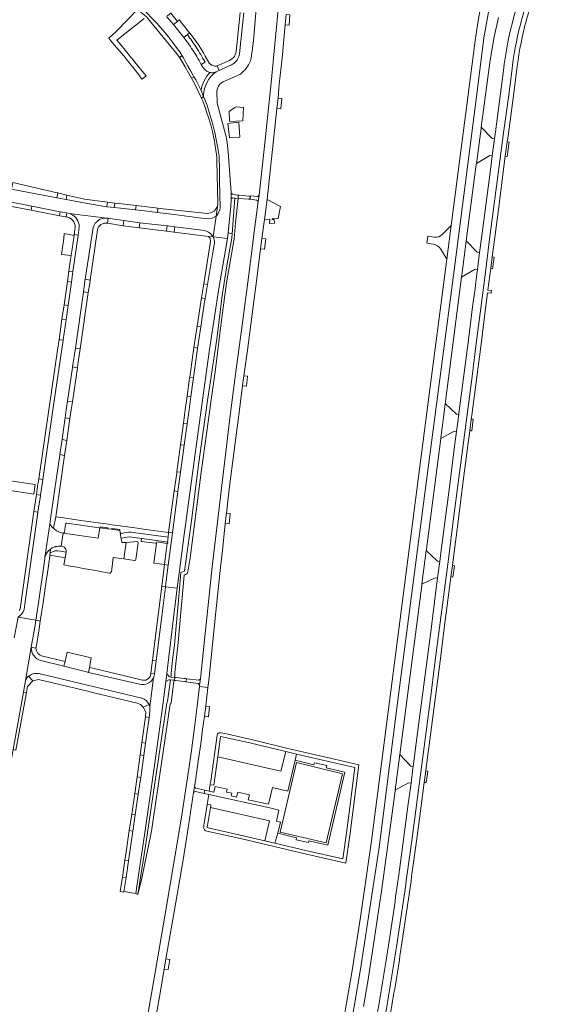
# Model space of a CAD drawing. Header units: metres. Extents: x 151213 to 156373, y 469495 to 475754.
# Tile 94 of 230: x 154247 to 154470, y 472251 to 472663. Entities that reach past the tile are written whole.
import ezdxf

# ---------------------------------------------------------------- set-up
doc = ezdxf.new("R2010")
doc.units = ezdxf.units.M
for name, color, linetype, lineweight in [('B-WE-OG-TERREIN_BEGROEID-GV', 252, 'Continuous', 18), ('B-WE-VH-GESLOTENVERHARDING_ASFALT-GV', 252, 'Continuous', 18), ('B-WE-VH-GESLOTENVERHARDING_KUNSTSTOF-GV', 252, 'Continuous', 18), ('B-WE-VH-HALFVERHARDING_GRASBETONSTEEN-GV', 252, 'Continuous', 18), ('B-WE-VH-ONVERHARD-GV', 252, 'Continuous', 18), ('B-WE-VH-ONVERHARD_ZAND-GV', 252, 'Continuous', 18), ('B-WE-VH-OPENVERHARDING_BETONSTRAATSTEEN-GV', 252, 'Continuous', 18), ('B-WE-VH-OPENVERHARDING_STRAATBAKSTEEN-GV', 252, 'Continuous', 18), ('B-WE-VH-OPENVERHARDING_TEGEL-GV', 252, 'Continuous', 18)]:
    doc.layers.add(name, color=color, linetype=linetype, lineweight=lineweight)

msp = doc.modelspace()

# ---------------------------------------------------------------- linework, layer by layer
at = {"layer": 'B-WE-OG-TERREIN_BEGROEID-GV', "flags": 128}
for points in [[(154312.125, 472387.949), (154312.15, 472389.01), (154312.2, 472390.14), (154313.66, 472402.67), (154316.09, 472430.91), (154316.46, 472431.06), (154316.76, 472431.14), (154317.05, 472431.24), (154317.35, 472431.52), (154317.56, 472431.84), (154317.7, 472432.2), (154318.61, 472438.12), (154323.39, 472474.94), (154326.861, 472500), (154327.47, 472504.4), (154329.11, 472515.89), (154329.991, 472523.976), (154331.531, 472536.445), (154333.78, 472553.228), (154335.974, 472565.221), (154336.994, 472571.646), (154337.567, 472578.324), (154338.685, 472588.499), (154337.327, 472588.642), (154336.144, 472573.695), (154336.006, 472571.954), (154334.398, 472562.736), (154333.906, 472560.341), (154332.069, 472547.94), (154329.773, 472529.667), (154325.902, 472503.947), (154322.129, 472477.046), (154318.98, 472452.606), (154316.257, 472432.561), (154314.649, 472431.938), (154313.829, 472421.965), (154312.025, 472401.625), (154311.139, 472394.178), (154310.647, 472389.684), (154310.655, 472388.707), (154310.585, 472388.213)], [(154334.531, 472574.17), (154336.144, 472573.695), (154337.327, 472588.642), (154336.282, 472588.752), (154335.745, 472588.372), (154335.75, 472587.83), (154335.62, 472585.22), (154334.729, 472575.642)], [(154336.144, 472573.695), (154334.531, 472574.17), (154334.204, 472571.74), (154333.385, 472566.828), (154330.637, 472550.776), (154329.486, 472543.6), (154326.704, 472525.27), (154323.245, 472500), (154318.344, 472464.206), (154316.143, 472447.84), (154313.587, 472428.45), (154313.219, 472425.401), (154311.848, 472414.047), (154308.793, 472389.681), (154308.793, 472389.576), (154309.97, 472388.319), (154310.585, 472388.213), (154310.655, 472388.707), (154310.647, 472389.684), (154311.139, 472394.178), (154312.025, 472401.625), (154313.829, 472421.965), (154314.649, 472431.938), (154316.257, 472432.561), (154318.98, 472452.606), (154322.129, 472477.046), (154325.902, 472503.947), (154329.773, 472529.667), (154332.069, 472547.94), (154333.906, 472560.341), (154334.398, 472562.736), (154336.006, 472571.954)], [(154310.426, 472387.018), (154309.739, 472387.103), (154308.38, 472386.405), (154306.685, 472373.309), (154303.247, 472348.213), (154299.608, 472322.956), (154296.343, 472300.684), (154295.857, 472297.622), (154296.675, 472297.13), (154299.749, 472316.523), (154308.824, 472377.411), (154309.19, 472377.997)], [(154302.381, 472323.667), (154310.18, 472376.88), (154310.51, 472377.09), (154310.69, 472377.42), (154311.83, 472386.48), (154311.874, 472386.84), (154310.426, 472387.018), (154309.19, 472377.997), (154308.824, 472377.411), (154299.749, 472316.523), (154296.675, 472297.13), (154298.344, 472304.027)], [(154383.744, 472310.363), (154385.564, 472322.837), (154389.272, 472351.519), (154377.27, 472354.31), (154359.47, 472358.36), (154345.42, 472361.8), (154333.87, 472364.39), (154331.4, 472364.89), (154331.04, 472364.92), (154330.62, 472364.89), (154330.29, 472364.72), (154330.05, 472364.39), (154329.87, 472363.87), (154327.26, 472344.69), (154327.03, 472343.44), (154326.99, 472343.02), (154328.483, 472342.878), (154330.154, 472354.835), (154331.317, 472363.376), (154343.639, 472360.645), (154358.629, 472357.022), (154363.122, 472355.991), (154387.611, 472350.365), (154387.057, 472346.085), (154385.148, 472331.319), (154384.078, 472323.041), (154382.494, 472312.181), (154367.627, 472315.522), (154354.122, 472318.707), (154349.855, 472319.713), (154326.088, 472325.151), (154325.786, 472325.264), (154325.781, 472325.291), (154325.755, 472325.491), (154325.766, 472325.713), (154325.805, 472326.076), (154327.104, 472333.621), (154327.279, 472334.648), (154325.8, 472334.9), (154324.44, 472326.91), (154324.32, 472326.3), (154324.27, 472325.83), (154324.25, 472325.43), (154324.3, 472325.05), (154324.36, 472324.74), (154324.48, 472324.47), (154324.65, 472324.2), (154324.91, 472324.02), (154325.15, 472323.9), (154325.66, 472323.71), (154340.28, 472320.43), (154367.29, 472314.06)], [(154330.154, 472354.835), (154356.608, 472348.766), (154358.629, 472357.022), (154343.639, 472360.645), (154331.317, 472363.376)], [(154326.84, 472342.49), (154326.637, 472340.429), (154328.592, 472339.991), (154329.143, 472342.381), (154334.044, 472341.317), (154333.791, 472340.064), (154335.998, 472339.635), (154335.746, 472338.423), (154338.084, 472337.922), (154338.522, 472339.97), (154343.4, 472338.911), (154342.954, 472336.856), (154351.415, 472335.01), (154353.063, 472342.011), (154359.51, 472340.459), (154362.524, 472353.361), (154363.122, 472355.991), (154358.629, 472357.022), (154356.608, 472348.766), (154330.154, 472354.835), (154328.483, 472342.878), (154326.99, 472343.02)], [(154362.524, 472353.361), (154370.406, 472351.465), (154370.616, 472352.352), (154375.765, 472351.151), (154375.564, 472350.249), (154383.38, 472348.413), (154376.217, 472317.892), (154368.345, 472319.643), (154368.112, 472318.893), (154363.008, 472320.035), (154363.177, 472320.905), (154355.349, 472322.79), (154354.122, 472318.707), (154367.627, 472315.522), (154382.494, 472312.181), (154384.078, 472323.041), (154385.148, 472331.319), (154387.057, 472346.085), (154387.611, 472350.365), (154363.122, 472355.991)], [(154326.412, 472339.06), (154326.41, 472339.045), (154325.8, 472334.9), (154327.279, 472334.648), (154327.104, 472333.621), (154351.806, 472327.986), (154349.855, 472319.713), (154354.122, 472318.707), (154355.349, 472322.79), (154356.438, 472327.392), (154354.694, 472327.813), (154355.791, 472332.494), (154351.983, 472333.408)], [(154326.088, 472325.151), (154349.855, 472319.713), (154351.806, 472327.986), (154327.104, 472333.621), (154325.805, 472326.076), (154325.766, 472325.713), (154325.755, 472325.491), (154325.781, 472325.291), (154325.786, 472325.264)]]:
    msp.add_lwpolyline(points, close=True, dxfattribs=at)
at = {"layer": 'B-WE-VH-GESLOTENVERHARDING_ASFALT-GV', "flags": 128}
for points in [[(154464.476, 472713.425), (154467.259, 472717.6), (154469.897, 472721.111), (154470.233, 472721.201), (154466.368, 472724.547), (154463.075, 472720.084), (154458.734, 472713.283), (154455.246, 472707.493), (154452.561, 472702.724), (154449.066, 472695.703), (154446.067, 472688.248), (154443.317, 472680.096), (154441.382, 472673.289), (154440.227, 472668.475), (154439.157, 472662.882), (154438.043, 472655.608), (154427.886, 472577.198)], [(154365.34, 472120.518), (154365.489, 472123.409), (154366.324, 472135.569), (154368.469, 472146.417), (154373.357, 472173.359), (154381.94, 472219.018), (154389.928, 472265.868), (154393.027, 472286.015), (154397.796, 472316.891), (154405.067, 472374.232), (154417.585, 472470.436), (154429.506, 472561.752), (154438.566, 472632.207), (154441.546, 472655.692), (154443.454, 472666.54), (154446.911, 472677.627), (154450.01, 472685.852), (154452.752, 472693.124), (154457.163, 472700.873), (154458.951, 472704.449), (154464.637, 472712.754)], [(154443.454, 472666.54), (154441.546, 472655.692), (154438.566, 472632.207), (154429.506, 472561.752), (154417.585, 472470.436), (154405.067, 472374.232), (154397.796, 472316.891), (154393.027, 472286.015), (154389.928, 472265.868), (154381.94, 472219.018), (154373.357, 472173.359), (154368.469, 472146.417), (154366.324, 472135.569), (154365.489, 472123.409), (154365.34, 472120.518)], [(154391.115, 472250.341), (154392.942, 472260.82), (154395.502, 472277.244), (154398.698, 472298.548), (154403.362, 472332.209), (154404.449, 472340.611), (154404.475, 472340.812), (154406.409, 472355.76), (154406.415, 472355.803), (154415.569, 472426.539), (154415.631, 472427.02), (154417.456, 472441.125), (154417.527, 472441.671), (154423.522, 472487.998), (154423.571, 472488.378), (154425.067, 472500), (154425.421, 472502.748), (154425.525, 472503.556), (154432.183, 472555.557), (154432.29, 472556.395), (154434.175, 472570.664), (154434.191, 472570.783), (154438.416, 472602.756), (154438.464, 472603.121), (154440.397, 472617.744), (154440.473, 472618.317), (154444.188, 472646.422), (154445.827, 472656.244), (154447.67, 472664.299)], [(154449.831, 472642.144), (154448.397, 472631.277), (154446.417, 472616.427), (154446.035, 472613.535), (154445.089, 472606.365), (154444.455, 472601.563), (154442.511, 472586.708), (154440.575, 472571.864), (154439.809, 472565.925), (154438.886, 472558.756), (154438.658, 472556.993), (154437.871, 472550.851), (154436.878, 472543.104), (154434.986, 472528.263), (154433.061, 472513.39), (154431.127, 472498.534), (154431.065, 472498.057), (154430.146, 472490.958), (154429.203, 472483.673), (154427.284, 472468.822), (154425.348, 472453.956), (154423.438, 472439.083), (154423.123, 472436.618), (154422.218, 472429.556), (154421.536, 472424.223), (154419.608, 472409.34), (154417.687, 472394.483), (154415.766, 472379.632), (154413.824, 472364.786), (154411.983, 472350.746), (154411.874, 472349.916), (154411.083, 472343.813), (154409.95, 472335.073), (154407.942, 472320.234), (154405.943, 472305.393)], [(154409.368, 472304.927), (154411.368, 472319.772), (154413.377, 472334.619), (154415.302, 472349.469), (154417.251, 472364.337), (154419.194, 472379.186), (154421.115, 472394.04), (154423.036, 472408.897), (154424.964, 472423.781), (154426.867, 472438.644), (154428.776, 472453.513), (154430.712, 472468.377), (154432.631, 472483.23), (154434.555, 472498.09), (154436.489, 472512.944), (154438.415, 472527.823), (154440.307, 472542.667), (154441.259, 472550.097), (154442.087, 472556.553), (154444.003, 472571.42), (154445.939, 472586.261), (154447.882, 472601.113), (154449.844, 472615.972), (154451.824, 472630.823), (154453.262, 472641.722)], [(154427.886, 472577.198), (154426.059, 472563.092), (154417.891, 472500), (154394.552, 472319.71), (154389.883, 472287.657), (154386.245, 472264.473), (154380.584, 472231.632), (154374.54, 472198.801), (154372.884, 472189.546), (154373.047, 472189.464), (154369.402, 472171.324), (154365.606, 472152.312), (154362.346, 472137.232)]]:
    msp.add_lwpolyline(points, dxfattribs=at)
at = {"layer": 'B-WE-VH-GESLOTENVERHARDING_ASFALT-GV'}
for points in [[(154460.268, 472681.598, 0.0430076), (154453.508, 472662.212)], [(154456.858, 472661.361, -0.0430698), (154463.438, 472680.219)], [(154453.508, 472662.212, 0.0337349), (154449.831, 472642.144)], [(154453.262, 472641.722, -0.033805), (154456.858, 472661.361)], [(154405.943, 472305.393, -0.0044271), (154401.612, 472275.808)], [(154405.028, 472275.279, 0.0044555), (154409.368, 472304.927)], [(154401.612, 472275.808, -0.004832), (154397.101, 472248.276)], [(154400.506, 472247.68, 0.0047792), (154405.028, 472275.279)]]:
    msp.add_lwpolyline(points, format="xyb", dxfattribs=at)
at = {"layer": 'B-WE-VH-GESLOTENVERHARDING_KUNSTSTOF-GV', "flags": 128}
msp.add_lwpolyline([(154356.279, 472323.341), (154375.544, 472318.783), (154382.395, 472347.742), (154363.146, 472352.368)], close=True, dxfattribs=at)
at = {"layer": 'B-WE-VH-HALFVERHARDING_GRASBETONSTEEN-GV', "flags": 128}
for points in [[(154358.817, 472665.462), (154358.415, 472661.182), (154360.107, 472661.021), (154360.399, 472665.437)], [(154354.924, 472626.241), (154356.613, 472626.052), (154356.951, 472630.366), (154355.415, 472630.465)], [(154450.564, 472606.172), (154451.371, 472606.067), (154452.174, 472612.071), (154451.358, 472612.184)], [(154348.665, 472571.803), (154348.083, 472567.509), (154349.77, 472567.298), (154350.305, 472571.564)], [(154445.065, 472564.034), (154444.446, 472559.238), (154445.152, 472559.116), (154445.841, 472563.936)], [(154340.583, 472510.127), (154342.269, 472509.902), (154342.688, 472514.146), (154341.124, 472514.327)], [(154435.694, 472491.334), (154436.204, 472491.264), (154436.517, 472491.221), (154437.139, 472496.052), (154436.833, 472496.091), (154436.318, 472496.156)], [(154333.293, 472452.523), (154334.984, 472452.349), (154335.43, 472456.619), (154333.838, 472456.807)], [(154427.788, 472430.11), (154428.633, 472430.005), (154429.279, 472434.824), (154428.644, 472434.918), (154428.408, 472434.953)], [(154324.566, 472371.827), (154326.251, 472371.603), (154326.703, 472375.84), (154325.122, 472376.047)], [(154417.248, 472348.951), (154416.62, 472344.106), (154417.454, 472344.014), (154418.083, 472348.822)], [(154307.752, 472265.977), (154309.382, 472265.752), (154310.148, 472269.946), (154308.473, 472270.239)]]:
    msp.add_lwpolyline(points, close=True, dxfattribs=at)
at = {"layer": 'B-WE-VH-ONVERHARD-GV', "flags": 128}
for points in [[(154338.891, 472588.487), (154343.043, 472588.244), (154343.635, 472588.21), (154343.712, 472589.461), (154343.336, 472589.496), (154343.333, 472589.496), (154339.076, 472589.887), (154338.649, 472589.926), (154338.685, 472588.499)], [(154317.048, 472387.256), (154317.1, 472387.52), (154316.759, 472387.561), (154316.276, 472387.618), (154312.675, 472388.047), (154312.293, 472388.093), (154312.265, 472387.925), (154312.1, 472386.82), (154312.519, 472386.764), (154316.084, 472386.291), (154316.579, 472386.225), (154316.84, 472386.19), (154316.883, 472386.412)]]:
    msp.add_lwpolyline(points, close=True, dxfattribs=at)
at = {"layer": 'B-WE-VH-ONVERHARD_ZAND-GV', "flags": 128}
for points in [[(154335.129, 472620.696), (154340.622, 472621.084), (154340.88, 472626.576), (154337.908, 472626.835), (154337.262, 472626.576), (154334.935, 472624.961)], [(154334.419, 472619.92), (154335.129, 472613.911), (154339.394, 472614.234), (154339.006, 472620.502)]]:
    msp.add_lwpolyline(points, close=True, dxfattribs=at)
at = {"layer": 'B-WE-VH-OPENVERHARDING_BETONSTRAATSTEEN-GV', "flags": 128}
for points in [[(154315.949, 472655.952), (154317.453, 472657.094), (154318.389, 472657.863), (154317.11, 472659.42), (154316.42, 472660.32), (154314.9, 472662.24), (154314.09, 472663.3), (154313.28, 472662.64), (154311.607, 472661.275)], [(154319.2, 472638.845), (154320.2, 472639.425), (154320.05, 472639.683), (154318.879, 472641.784), (154317.677, 472643.945), (154316.81, 472645.497), (154315.82, 472647.39), (154315.336, 472648.2), (154314.12, 472647.473), (154315.132, 472646), (154316.563, 472643.568), (154317.177, 472642.363), (154317.563, 472641.794)], [(154445.089, 472606.365), (154446.035, 472613.535), (154445.024, 472613.672), (154440.473, 472618.317), (154440.397, 472617.744), (154438.464, 472603.121), (154444.058, 472606.501)], [(154227.615, 472590.018), (154227.299, 472588.35), (154228.166, 472588.182), (154229.632, 472587.897), (154230.273, 472587.772), (154231.26, 472587.58), (154231.918, 472587.453), (154233.36, 472587.172), (154235.24, 472586.807), (154245.282, 472584.885), (154252.075, 472583.581), (154252.377, 472585.252), (154248.788, 472585.93)], [(154263.211, 472590.869), (154262.793, 472588.849), (154266.653, 472588.111), (154267.002, 472589.958)], [(154287.048, 472586.623), (154283.991, 472587.023), (154283.778, 472584.958), (154286.8, 472584.678)], [(154305.095, 472584.476), (154304.045, 472584.593), (154298.275, 472585.234), (154296.005, 472585.512), (154295.79, 472583.723), (154299.429, 472583.316), (154304.889, 472582.647)], [(154264.235, 472582.962), (154263.926, 472581.321), (154264.878, 472581.139), (154266.341, 472580.86), (154266.701, 472580.791), (154267.024, 472582.453)], [(154297.328, 472576.29), (154297.586, 472578.361), (154290.913, 472579.26), (154290.596, 472577.133)], [(154309.077, 472577.017), (154308.963, 472577.03), (154308.707, 472574.871), (154311.923, 472574.472), (154312.205, 472576.628)], [(154265.711, 472571.81), (154264.712, 472565.084), (154268.824, 472564.664), (154270.053, 472573.061), (154265.872, 472573.874)], [(154270.114, 472573.479), (154270.053, 472573.061), (154268.824, 472564.664), (154268.445, 472562.196), (154267.838, 472558.062), (154269.56, 472557.9), (154271.718, 472573.118)], [(154438.886, 472558.756), (154439.809, 472565.925), (154438.787, 472566.059), (154434.191, 472570.783), (154434.175, 472570.664), (154432.29, 472556.395), (154432.183, 472555.557), (154437.869, 472558.896)], [(154267.214, 472553.79), (154268.93, 472553.536), (154269.56, 472557.9), (154267.838, 472558.062)], [(154273.966, 472549.498), (154275.978, 472549.191), (154276.553, 472553.079), (154276.747, 472554.393), (154274.719, 472554.692)], [(154323.392, 472546.966), (154324.925, 472546.713), (154325.859, 472552.549), (154324.324, 472552.823)], [(154266.651, 472537.728), (154267.506, 472543.692), (154265.824, 472543.936), (154264.952, 472537.988)], [(154323.046, 472534.79), (154321.526, 472535.023), (154320.142, 472526.126), (154321.711, 472525.911)], [(154255.204, 472471.107), (154256.921, 472470.879), (154261.172, 472500), (154265.421, 472529.22), (154264.398, 472529.383), (154263.753, 472529.466), (154263.085, 472525.094), (154263.083, 472525.079), (154259.445, 472500)], [(154272.551, 472525.6), (154270.559, 472525.88), (154269.404, 472517.983), (154271.406, 472517.69), (154271.606, 472519.069)], [(154319.999, 472513.524), (154318.467, 472513.727), (154318.406, 472513.287), (154317.363, 472505.762), (154318.916, 472505.581)], [(154266.294, 472496.706), (154268.285, 472496.414), (154268.807, 472500), (154269.294, 472503.351), (154267.306, 472503.627), (154266.771, 472500)], [(154430.146, 472490.958), (154431.065, 472498.057), (154430.07, 472498.185), (154425.421, 472502.748), (154425.067, 472500), (154423.571, 472488.378), (154423.522, 472487.998), (154429.159, 472491.104)], [(154317.349, 472494.207), (154315.829, 472494.404), (154314.593, 472485.449), (154316.155, 472485.278)], [(154266.008, 472481.003), (154266.932, 472487.258), (154264.979, 472487.575), (154264.047, 472481.298)], [(154314.591, 472473.894), (154313.065, 472474.112), (154312.976, 472473.477), (154311.953, 472466.154), (154313.512, 472465.937)], [(154253.222, 472464.772), (154253.714, 472468.745), (154238.479, 472471.038), (154237.823, 472467.189)], [(154253.205, 472457.502), (154254.893, 472457.176), (154255.921, 472464.038), (154255.967, 472464.35), (154254.244, 472464.592)], [(154422.218, 472429.556), (154423.123, 472436.618), (154422.106, 472436.746), (154417.456, 472441.125), (154415.631, 472427.02), (154421.196, 472429.704)], [(154277.191, 472396.286), (154267.15, 472398.611), (154266.244, 472394.7), (154265.781, 472392.701), (154275.19, 472390.35), (154276.084, 472390.143), (154276.459, 472392.223)], [(154304.411, 472395.017), (154302.882, 472395.227), (154302.188, 472389.775), (154303.71, 472389.569)], [(154312.125, 472387.949), (154310.585, 472388.213), (154309.97, 472388.319), (154308.793, 472389.576), (154308.38, 472386.405), (154309.739, 472387.103), (154310.426, 472387.018), (154311.874, 472386.84), (154312.099, 472386.812), (154312.1, 472386.82), (154312.265, 472387.925)], [(154297.651, 472355.639), (154299.213, 472355.426), (154299.924, 472360.559), (154298.37, 472360.759)], [(154411.083, 472343.813), (154411.874, 472349.916), (154411.983, 472350.746), (154410.994, 472350.869), (154406.409, 472355.76), (154404.475, 472340.812), (154410.086, 472343.95)], [(154296.38, 472346.399), (154295.415, 472339.44), (154296.901, 472339.209), (154297.912, 472346.183)], [(154295.642, 472330.549), (154294.17, 472330.772), (154293.115, 472323.914), (154294.653, 472323.687)], [(154291.779, 472304.23), (154292.803, 472311.256), (154291.309, 472311.495), (154290.253, 472304.466)]]:
    msp.add_lwpolyline(points, close=True, dxfattribs=at)
for points in [[(154317.453, 472657.094), (154315.949, 472655.952)], [(154323.286, 472644.646), (154324.883, 472645.535)], [(154329.453, 472641.534), (154329.12, 472641.39), (154328.35, 472641.23), (154328.02, 472641.18), (154327.65, 472641.18), (154327.26, 472641.23), (154326.994, 472641.282)], [(154323.157, 472633.708), (154324.196, 472631.172), (154324.23, 472631.774)], [(154324.196, 472631.172), (154323.359, 472630.53), (154323.873, 472629.402), (154324.99, 472626.14), (154325.63, 472624.38), (154326.14, 472622.79), (154326.59, 472621.58), (154326.9, 472620.49), (154327.25, 472619.39), (154327.55, 472618.24), (154327.76, 472617.15), (154328.05, 472616.04), (154328.27, 472614.98), (154328.48, 472613.82), (154328.75, 472612.56), (154328.96, 472611.38), (154329.399, 472608.579), (154329.58, 472607.06), (154329.73, 472605.6), (154329.823, 472604.462), (154330.216, 472586.253), (154330.04, 472585.227), (154329.531, 472581.078)], [(154329.838, 472581.374), (154330.308, 472582.227), (154330.971, 472583.73), (154331.166, 472584.67), (154331.036, 472590.515), (154330.894, 472595.804), (154330.906, 472600.524), (154330.716, 472606.239), (154330.22, 472609.611), (154328.942, 472616.153), (154328.019, 472620.022), (154326.363, 472625.027), (154325.546, 472627.807), (154324.984, 472629.233), (154324.421, 472630.567), (154324.196, 472631.172)], [(154426.059, 472563.092), (154427.886, 472577.198), (154424.181, 472573.395)], [(154420.916, 472572.298), (154418.077, 472572.731), (154417.643, 472569.828), (154417.727, 472569.814), (154420.43, 472569.368)], [(154423.542, 472567.342), (154426.059, 472563.092)], [(154259.819, 472452.259), (154257.813, 472438.275)], [(154263.142, 472449.209), (154263.073, 472449.251)], [(154265.397, 472448.39), (154280.095, 472446.307), (154280.728, 472450.688)], [(154266.451, 472452.224), (154265.965, 472448.841)], [(154280.728, 472450.688), (154280.572, 472450.71), (154267.027, 472452.634)], [(154264.582, 472442.95), (154265.387, 472448.391)], [(154307.839, 472435.283), (154309.407, 472435.069), (154311.168, 472448.609), (154309.602, 472448.813), (154309.591, 472448.709), (154309.375, 472446.701), (154309.1, 472444.725)], [(154262.121, 472442.758), (154262.231, 472442.788)], [(154296.43, 472444.922), (154291.816, 472444.587), (154290.834, 472437.664), (154295.349, 472436.996)], [(154295.918, 472437.396), (154296.9, 472444.409)], [(154308.887, 472444.164), (154304.612, 472444.746), (154304.538, 472444.178), (154303.457, 472435.892), (154307.839, 472435.283), (154309.052, 472444.186)], [(154309.052, 472444.186), (154307.839, 472435.283)], [(154258.627, 472440.166), (154258.697, 472440.272)], [(154248.779, 472381.868), (154250.036, 472381.671), (154250.499, 472384.249), (154252.787, 472386.687), (154250.968, 472388.512)], [(154249.502, 472385.954), (154248.782, 472381.883), (154248.779, 472381.868)], [(154301.4, 472376.655), (154298.983, 472375.553), (154300.036, 472373.451), (154299.851, 472371.504), (154301.395, 472371.289), (154301.716, 472373.907)]]:
    msp.add_lwpolyline(points, dxfattribs=at)
at = {"layer": 'B-WE-VH-OPENVERHARDING_BETONSTRAATSTEEN-GV'}
for points in [[(154315.949, 472655.952, -0.0211953), (154317.741, 472653.498)], [(154321.093, 472651.868, 0.0160279), (154317.453, 472657.094)], [(154317.741, 472653.498, -0.0035389), (154319.685, 472650.649)], [(154324.883, 472645.535, 0.0186592), (154321.093, 472651.868)], [(154319.685, 472650.649, -0.0042395), (154321.358, 472647.923)], [(154321.358, 472647.923, -0.0050941), (154323.286, 472644.646)], [(154326.994, 472641.282, 0.1669735), (154323.157, 472633.708)], [(154324.23, 472631.774, -0.2329045), (154329.453, 472641.534)], [(154329.531, 472581.078, 0.0182663), (154329.838, 472581.374)], [(154424.181, 472573.395, -0.2264052), (154420.916, 472572.298)], [(154420.43, 472569.368, -0.1980855), (154423.542, 472567.342)], [(154261.087, 472450.726, -0.0838573), (154259.819, 472452.259)], [(154261.347, 472450.494, -0.0162077), (154261.087, 472450.726)], [(154261.701, 472450.226, -0.0225221), (154261.347, 472450.494)], [(154263.073, 472449.251, -0.0575318), (154261.701, 472450.226)], [(154267.027, 472452.634, 0.4176242), (154266.451, 472452.224)], [(154265.387, 472448.391, -0.0989023), (154263.142, 472449.209)], [(154265.965, 472448.841, -0.4248469), (154265.397, 472448.39)], [(154258.697, 472440.272, -0.0831102), (154260.132, 472441.773)], [(154260.132, 472441.773, -0.037311), (154260.884, 472442.253)], [(154260.884, 472442.253, -0.0540636), (154262.121, 472442.758)], [(154262.231, 472442.788, -0.0961126), (154264.582, 472442.95)], [(154296.9, 472444.409, 0.3896346), (154296.43, 472444.922)], [(154309.052, 472444.186, -0.145296), (154308.887, 472444.164)], [(154309.1, 472444.725, -0.597456), (154309.052, 472444.186)], [(154257.813, 472438.275, -0.0837433), (154258.627, 472440.166)], [(154295.349, 472436.996, 0.0454976), (154295.438, 472436.99)], [(154295.438, 472436.99, 0.3498973), (154295.918, 472437.396)], [(154250.968, 472388.512, 0.1674382), (154249.502, 472385.954)], [(154301.661, 472375.884, 0.0427341), (154301.4, 472376.655)], [(154301.716, 472373.907, 0.1057324), (154301.661, 472375.884)]]:
    msp.add_lwpolyline(points, format="xyb", dxfattribs=at)
at = {"layer": 'B-WE-VH-OPENVERHARDING_STRAATBAKSTEEN-GV', "flags": 128}
for points in [[(154329.531, 472581.078), (154328.309, 472572.441), (154334.204, 472571.74), (154334.531, 472574.17), (154334.729, 472575.642), (154335.62, 472585.22), (154335.75, 472587.83), (154335.745, 472588.372), (154335.724, 472590.739), (154335.72, 472591.2), (154335.46, 472594.7), (154334.54, 472608.09), (154334.05, 472612.01), (154333.69, 472614.39), (154329.93, 472628.39), (154329.9, 472628.72), (154329.75, 472633.1), (154329.87, 472634.1), (154330.45, 472635.48), (154331.02, 472636.31), (154331.7, 472636.95), (154332.37, 472637.37), (154339.65, 472640.55), (154340.2, 472641.09), (154340.9, 472641.74), (154341.58, 472642.42), (154342.27, 472643.26), (154342.589, 472643.777), (154342.98, 472644.41), (154343.44, 472645.25), (154343.82, 472646.18), (154344.16, 472647.22), (154345.16, 472654.52), (154348.787, 472698.479)], [(154355.825, 472671.918), (154354.055, 472653.146), (154352.508, 472636.967), (154349.966, 472613.112), (154347.449, 472589.862), (154347.049, 472587.2), (154345.273, 472573.51), (154344.741, 472568.715), (154343.031, 472555.527), (154340.432, 472535.512), (154337.635, 472514.964), (154335.354, 472497.656), (154327.889, 472434.273), (154325.066, 472407.629), (154322.896, 472387.406), (154322.588, 472384.851), (154322.525, 472384.314), (154322.654, 472384.298), (154325.981, 472383.89), (154326.056, 472383.881), (154326.057, 472383.889), (154326.401, 472386.772), (154329.403, 472415.505), (154331.363, 472434.137), (154332.13, 472441.224), (154333.293, 472452.523), (154333.838, 472456.807), (154334.923, 472466.805), (154336.993, 472483.076), (154338.817, 472496.846), (154340.583, 472510.127), (154341.124, 472514.327), (154342.616, 472525.079), (154344.95, 472543.244), (154346.515, 472555.029), (154348.083, 472567.509), (154348.665, 472571.803), (154349.69, 472579.702), (154350.796, 472588.086), (154354.022, 472618.187), (154354.924, 472626.241), (154355.415, 472630.465), (154355.92, 472636.323), (154357.085, 472647.213), (154358.415, 472661.182), (154358.817, 472665.462)], [(154302.9, 472663.72), (154304.62, 472661.9), (154308.05, 472657.93), (154309.55, 472656.13), (154311.2, 472653.96), (154312.7, 472651.9), (154314.25, 472649.86), (154315.3, 472648.26), (154315.336, 472648.2), (154315.82, 472647.39), (154316.81, 472645.497), (154317.677, 472643.945), (154318.879, 472641.784), (154320.05, 472639.683), (154320.2, 472639.425), (154320.951, 472638.132), (154323.157, 472633.708)], [(154315.949, 472655.952), (154311.607, 472661.275), (154310.6, 472662.51), (154308.83, 472664.482)], [(154341.13, 472666.235), (154340.69, 472662.32), (154339.84, 472654.5), (154339.21, 472649.07), (154339.15, 472648.65), (154339.07, 472648.26), (154338.96, 472647.94), (154338.64, 472647.17), (154338.46, 472646.81), (154338.24, 472646.44), (154337.97, 472646.09), (154337.08, 472645.2), (154336.75, 472644.93), (154336.36, 472644.69), (154335.94, 472644.48), (154334.22, 472643.75), (154330.702, 472642.097), (154330.09, 472641.81), (154329.453, 472641.534)], [(154326.994, 472641.282), (154326.49, 472641.42), (154325.65, 472641.82), (154324.89, 472642.37), (154324.57, 472642.64), (154324.3, 472643.01), (154323.91, 472643.48), (154323.286, 472644.646)], [(154324.23, 472631.774), (154324.196, 472631.172), (154324.421, 472630.567), (154324.984, 472629.233), (154325.546, 472627.807), (154326.363, 472625.027), (154328.019, 472620.022), (154328.942, 472616.153), (154330.22, 472609.611), (154330.716, 472606.239), (154330.906, 472600.524), (154330.894, 472595.804), (154331.036, 472590.515), (154331.166, 472584.67), (154330.971, 472583.73), (154330.308, 472582.227), (154329.838, 472581.374)], [(154227.615, 472590.018), (154248.788, 472585.93), (154252.377, 472585.252), (154264.235, 472582.962), (154267.024, 472582.453), (154267.93, 472582.291), (154283.748, 472580.339), (154284.267, 472580.275), (154285.049, 472580.195), (154290.913, 472579.26), (154297.586, 472578.361), (154308.963, 472577.03), (154309.077, 472577.017), (154312.205, 472576.628), (154324.724, 472575.064)], [(154311.899, 472581.789), (154304.889, 472582.647), (154299.429, 472583.316), (154295.79, 472583.723), (154289.491, 472584.428), (154286.8, 472584.678), (154283.778, 472584.958), (154274.787, 472586.579), (154266.653, 472588.111), (154262.793, 472588.849), (154243.875, 472592.475)], [(154283.748, 472580.339), (154267.93, 472582.291)], [(154328.309, 472572.441), (154329.531, 472581.078), (154327.895, 472580.322), (154326.309, 472580.015), (154322.405, 472580.453), (154311.899, 472581.789)], [(154246.566, 472413.305), (154253.966, 472411.979), (154254.931, 472418.322), (154257.706, 472437.653), (154257.813, 472438.275), (154259.819, 472452.259), (154260.273, 472455.42), (154262.815, 472472.757), (154263.998, 472480.966), (154264.047, 472481.298), (154264.979, 472487.575), (154265.012, 472487.794), (154266.294, 472496.706), (154266.771, 472500), (154267.306, 472503.627), (154269.396, 472517.79), (154269.404, 472517.983), (154270.559, 472525.88), (154273.966, 472549.498), (154274.719, 472554.692), (154277.998, 472576.433)], [(154272.208, 472576.573), (154271.718, 472573.118), (154269.56, 472557.9), (154268.93, 472553.536), (154267.506, 472543.692), (154266.651, 472537.728), (154265.446, 472529.39), (154265.421, 472529.22), (154261.172, 472500)], [(154325.859, 472552.549), (154324.925, 472546.713), (154324.534, 472544.386), (154323.046, 472534.79), (154321.711, 472525.911), (154321.665, 472525.66), (154319.999, 472513.524), (154318.916, 472505.581), (154318.144, 472500), (154317.349, 472494.207), (154316.155, 472485.278), (154314.591, 472473.894), (154313.512, 472465.937), (154313.311, 472464.753), (154311.168, 472448.609), (154309.407, 472435.069), (154308.678, 472429.573), (154308.243, 472426.005), (154313.219, 472425.401), (154313.587, 472428.45), (154316.143, 472447.84), (154318.344, 472464.206), (154323.245, 472500), (154326.704, 472525.27), (154329.486, 472543.6), (154330.637, 472550.776), (154333.385, 472566.828), (154334.204, 472571.74), (154328.309, 472572.441)], [(154328.767, 472569.79), (154328.41, 472567.593), (154325.859, 472552.549)], [(154261.172, 472500), (154256.921, 472470.879), (154255.967, 472464.35), (154255.921, 472464.038), (154254.893, 472457.176), (154254.737, 472455.917), (154249.367, 472418.765), (154249.083, 472416.521)], [(154289.999, 472444.854), (154289.744, 472445.867), (154289.361, 472448.714), (154289.232, 472449.48), (154285.676, 472450.055), (154284.384, 472450.221), (154280.728, 472450.688), (154280.095, 472446.307), (154265.397, 472448.39), (154265.387, 472448.391), (154264.582, 472442.95), (154265.112, 472442.871)], [(154280.572, 472450.71), (154280.728, 472450.688), (154284.384, 472450.221)], [(154280.601, 472450.708), (154280.572, 472450.71)], [(154284.114, 472450.672), (154281.053, 472451.093)], [(154285.676, 472450.055), (154289.232, 472449.48), (154289.229, 472449.957), (154285.959, 472450.405)], [(154279.068, 472432.742), (154281.684, 472432.268), (154284.817, 472431.7), (154285.262, 472431.619), (154285.365, 472432.19), (154285.637, 472432.145), (154286.442, 472438.308), (154290.834, 472437.664), (154291.816, 472444.587), (154290.538, 472444.505)], [(154266.744, 472440.485), (154266.3, 472438.142), (154265.735, 472435.16), (154268.359, 472434.684), (154271.252, 472434.16), (154273.823, 472433.693), (154276.481, 472433.211), (154279.068, 472432.742)], [(154292.803, 472311.256), (154291.779, 472304.23), (154290.868, 472298.371), (154295.857, 472297.622), (154296.343, 472300.684), (154299.608, 472322.956), (154303.247, 472348.213), (154306.685, 472373.309), (154308.38, 472386.405), (154308.793, 472389.576), (154308.793, 472389.681), (154311.848, 472414.047), (154313.219, 472425.401), (154308.243, 472426.005), (154308.243, 472426.002), (154306.88, 472414.824), (154304.411, 472395.017), (154303.71, 472389.569), (154303.684, 472389.371), (154303.697, 472389.295), (154303.613, 472388.743)], [(154252.07, 472400.65), (154253.529, 472409.112), (154253.966, 472411.979), (154246.566, 472413.305), (154244.943, 472404.571)], [(154241.856, 472371.079), (154241.819, 472370.75), (154241.621, 472369.493), (154238.904, 472354.133), (154237.487, 472346.262), (154235.422, 472334.586), (154233.269, 472322.513), (154230.977, 472309.674), (154230.27, 472305.654), (154235.121, 472304.692), (154237.474, 472318.348), (154238.083, 472321.702), (154238.726, 472325.404), (154239.604, 472330.372), (154239.837, 472331.693), (154240.708, 472336.589), (154240.844, 472337.355), (154242.421, 472346.227), (154244.479, 472357.818), (154248.779, 472381.868), (154248.782, 472381.883), (154249.502, 472385.954), (154252.07, 472400.65)], [(154252.07, 472400.65), (154249.502, 472385.954)], [(154297.448, 472385.188), (154276.084, 472390.143), (154275.19, 472390.35), (154265.781, 472392.701), (154256.16, 472395.106)], [(154255.769, 472389.504), (154298.401, 472379.296)], [(154301.661, 472375.884), (154303.264, 472387.873)], [(154303.264, 472387.873), (154301.661, 472375.884)], [(154302.396, 472235.543), (154305.73, 472254.412), (154307.752, 472265.977), (154308.473, 472270.239), (154311.354, 472286.679), (154315.655, 472311.639), (154317.946, 472325.941), (154320.056, 472339.844), (154320.367, 472342.266), (154320.957, 472345.779), (154322.008, 472353.046), (154323.032, 472360.291), (154323.817, 472366.203), (154324.566, 472371.827), (154325.122, 472376.047), (154326.056, 472383.881), (154325.981, 472383.89), (154322.654, 472384.298), (154322.525, 472384.314), (154321.422, 472374.842), (154320.428, 472367.1), (154319.138, 472357.522), (154317.438, 472345.997), (154314.817, 472328.73), (154312.123, 472312.05), (154308.471, 472290.63), (154303.801, 472263.75), (154300.002, 472242.157)], [(154301.331, 472376.805), (154301.4, 472376.655)], [(154301.716, 472373.907), (154301.395, 472371.289), (154299.924, 472360.559), (154299.213, 472355.426), (154297.912, 472346.183), (154296.901, 472339.209), (154295.642, 472330.549), (154294.653, 472323.687), (154292.803, 472311.256)]]:
    msp.add_lwpolyline(points, dxfattribs=at)
at = {"layer": 'B-WE-VH-OPENVERHARDING_STRAATBAKSTEEN-GV'}
for points in [[(154317.741, 472653.498, 0.0211953), (154315.949, 472655.952)], [(154319.685, 472650.649, 0.0035389), (154317.741, 472653.498)], [(154321.358, 472647.923, 0.0042395), (154319.685, 472650.649)], [(154323.286, 472644.646, 0.0050941), (154321.358, 472647.923)], [(154323.157, 472633.708, -0.1669735), (154326.994, 472641.282)], [(154329.453, 472641.534, 0.2329045), (154324.23, 472631.774)], [(154267.93, 472582.291, -0.2818333), (154272.101, 472577.57)], [(154329.838, 472581.374, -0.0182663), (154329.531, 472581.078)], [(154272.101, 472577.57, -0.0872259), (154272.208, 472576.573)], [(154277.998, 472576.433, -0.3496136), (154283.748, 472580.339)], [(154324.724, 472575.064, -0.1904199), (154328.309, 472572.441)], [(154328.309, 472572.441, -0.1403707), (154328.767, 472569.79)], [(154281.053, 472451.093, -0.4097536), (154280.601, 472450.708)], [(154284.384, 472450.221, -0.4225117), (154284.114, 472450.672)], [(154285.959, 472450.405, -0.3806428), (154285.676, 472450.055)], [(154265.112, 472442.871, -0.4106687), (154266.744, 472440.485)], [(154290.538, 472444.505, -0.4254736), (154289.999, 472444.854)], [(154249.083, 472416.521, -0.2098446), (154246.566, 472413.305)], [(154256.16, 472395.106, -0.3470935), (154252.07, 472400.65)], [(154249.502, 472385.954, -0.1674382), (154250.968, 472388.512)], [(154250.968, 472388.512, -0.0164189), (154251.196, 472388.701)], [(154251.196, 472388.701, -0.2481847), (154255.769, 472389.504)], [(154303.264, 472387.873, -0.346028), (154297.448, 472385.188)], [(154303.613, 472388.743, -0.0449687), (154303.264, 472387.873)], [(154298.401, 472379.296, -0.2130821), (154301.331, 472376.805)], [(154301.4, 472376.655, -0.0427341), (154301.661, 472375.884)], [(154301.661, 472375.884, -0.1057324), (154301.716, 472373.907)]]:
    msp.add_lwpolyline(points, format="xyb", dxfattribs=at)
at = {"layer": 'B-WE-VH-OPENVERHARDING_STRAATBAKSTEEN-GV', "flags": 128}
for points in [[(154335.724, 472590.739), (154335.745, 472588.372), (154336.282, 472588.752), (154337.327, 472588.642), (154338.685, 472588.499), (154338.649, 472589.926), (154337.717, 472590.068), (154337.603, 472590.085), (154336.282, 472590.287)], [(154347.049, 472587.2), (154347.449, 472589.862), (154346.791, 472589.356), (154343.878, 472589.586), (154343.74, 472588.184), (154346.531, 472587.826)], [(154356.474, 472585.115), (154350.796, 472588.086), (154349.69, 472579.702), (154351.905, 472579.87), (154351.893, 472578.084), (154353.919, 472578.132), (154353.753, 472579.718), (154352.96, 472579.666), (154352.921, 472579.948), (154355.456, 472580.152)], [(154316.84, 472386.19), (154321.967, 472385.445), (154322.588, 472384.851), (154322.896, 472387.406), (154322.236, 472386.881), (154317.1, 472387.52), (154317.048, 472387.256), (154316.883, 472386.412)], [(154324.769, 472340.823), (154321.012, 472341.63), (154320.367, 472342.266), (154320.056, 472339.844), (154320.781, 472340.279), (154324.507, 472339.481)]]:
    msp.add_lwpolyline(points, close=True, dxfattribs=at)
at = {"layer": 'B-WE-VH-OPENVERHARDING_TEGEL-GV'}
for points in [[(154463.438, 472680.219, 0.0430698), (154456.858, 472661.361)], [(154458.793, 472660.87, -0.0431345), (154465.269, 472679.422)], [(154456.858, 472661.361, 0.033805), (154453.262, 472641.722)], [(154455.244, 472641.478, -0.033778), (154458.793, 472660.87)], [(154317.453, 472657.094, -0.0160279), (154321.093, 472651.868)], [(154321.093, 472651.868, -0.0186592), (154324.883, 472645.535)], [(154272.101, 472577.57, 0.2818333), (154267.93, 472582.291)], [(154267.306, 472580.676, -0.3963335), (154270.391, 472575.598)], [(154272.208, 472576.573, 0.0872259), (154272.101, 472577.57)], [(154283.748, 472580.339, 0.3496136), (154277.998, 472576.433)], [(154279.752, 472575.401, -0.3983141), (154283.877, 472578.17)], [(154328.309, 472572.441, 0.1904199), (154324.724, 472575.064)], [(154328.767, 472569.79, 0.1403707), (154328.309, 472572.441)], [(154259.819, 472452.259, 0.0838573), (154261.087, 472450.726)], [(154261.087, 472450.726, 0.0162077), (154261.347, 472450.494)], [(154261.347, 472450.494, 0.0225221), (154261.701, 472450.226)], [(154261.701, 472450.226, 0.0575318), (154263.073, 472449.251)], [(154266.451, 472452.224, -0.4176242), (154267.027, 472452.634)], [(154280.601, 472450.708, 0.4097536), (154281.053, 472451.093)], [(154284.114, 472450.672, 0.4225117), (154284.384, 472450.221)], [(154285.676, 472450.055, 0.3806428), (154285.959, 472450.405)], [(154263.142, 472449.209, 0.0989023), (154265.387, 472448.391)], [(154265.397, 472448.39, 0.4248469), (154265.965, 472448.841)], [(154289.361, 472448.714, 0.3921661), (154289.949, 472448.335)], [(154289.949, 472448.335, -0.3921661), (154289.361, 472448.714)], [(154289.744, 472445.867, -0.3888237), (154290.12, 472446.381)], [(154290.962, 472448.539, -0.0940352), (154294.918, 472448.687)], [(154294.918, 472448.687, 0.0940352), (154290.962, 472448.539)], [(154291.109, 472446.58, -0.0993753), (154295.144, 472446.679)], [(154260.132, 472441.773, 0.0831102), (154258.697, 472440.272)], [(154259.987, 472440.148, -0.1997143), (154264.374, 472440.93)], [(154264.374, 472440.93, 0.1997143), (154259.987, 472440.148)], [(154260.884, 472442.253, 0.037311), (154260.132, 472441.773)], [(154262.121, 472442.758, 0.0540636), (154260.884, 472442.253)], [(154264.582, 472442.95, 0.0961126), (154262.231, 472442.788)], [(154266.744, 472440.485, 0.4106687), (154265.112, 472442.871)], [(154308.887, 472444.164, 0.145296), (154309.052, 472444.186)], [(154309.052, 472444.186, 0.597456), (154309.1, 472444.725)], [(154258.627, 472440.166, 0.0837433), (154257.813, 472438.275)], [(154246.566, 472413.305, 0.2098446), (154249.083, 472416.521)], [(154247.408, 472416.79, -0.0667365), (154247.08, 472416.07)], [(154252.07, 472400.65, 0.3470935), (154256.16, 472395.106)], [(154254.072, 472400.3, -0.0248294), (154254.08, 472400.622)], [(154256.952, 472396.954, -0.3597856), (154254.072, 472400.3)], [(154251.196, 472388.701, 0.0164189), (154250.968, 472388.512)], [(154255.769, 472389.504, 0.2481847), (154251.196, 472388.701)], [(154297.448, 472385.188, 0.346028), (154303.264, 472387.873)], [(154302.152, 472389.496, -0.5029694), (154298.058, 472387.059)], [(154303.264, 472387.873, 0.0449687), (154303.613, 472388.743)], [(154301.331, 472376.805, 0.2130821), (154298.401, 472379.296)], [(154409.368, 472304.927, -0.0044555), (154405.028, 472275.279)], [(154407.001, 472274.974, 0.0044501), (154411.347, 472304.658)], [(154405.028, 472275.279, -0.0047792), (154400.506, 472247.68)], [(154402.473, 472247.336, 0.0048487), (154407.001, 472274.974)]]:
    msp.add_lwpolyline(points, format="xyb", dxfattribs=at)
at = {"layer": 'B-WE-VH-OPENVERHARDING_TEGEL-GV', "flags": 128}
for points in [[(154296.62, 472667.67), (154287.819, 472658.599), (154284.578, 472655.663), (154285.468, 472654.523), (154287.707, 472651.654), (154290.832, 472648.237), (154292.435, 472646.229), (154293.97, 472644.307), (154295.236, 472642.72), (154296.765, 472640.806), (154296.738, 472640.785), (154298.109, 472638.871), (154298.138, 472638.894), (154298.51, 472638.423), (154300.204, 472639.813), (154298.569, 472641.811), (154296.766, 472644.015), (154295.505, 472645.556), (154294.011, 472647.383), (154293.964, 472647.44), (154292.605, 472649.102), (154289.723, 472652.624), (154287.973, 472654.747), (154299.358, 472663.824)], [(154339.536, 472666.414), (154339.17, 472662.14), (154337.83, 472650.07), (154337.73, 472649.33), (154337.51, 472648.68), (154337.33, 472648.32), (154337.14, 472647.99), (154336.87, 472647.66), (154336.51, 472647.27), (154336.06, 472646.94), (154335.15, 472646.34), (154329.94, 472644), (154330.702, 472642.097), (154334.22, 472643.75), (154335.94, 472644.48), (154336.36, 472644.69), (154336.75, 472644.93), (154337.08, 472645.2), (154337.97, 472646.09), (154338.24, 472646.44), (154338.46, 472646.81), (154338.64, 472647.17), (154338.96, 472647.94), (154339.07, 472648.26), (154339.15, 472648.65), (154339.21, 472649.07), (154339.84, 472654.5), (154340.69, 472662.32), (154341.13, 472666.235)], [(154324.883, 472645.535), (154323.286, 472644.646), (154323.91, 472643.48), (154324.3, 472643.01), (154324.57, 472642.64), (154324.89, 472642.37), (154325.65, 472641.82), (154326.49, 472641.42), (154326.994, 472641.282), (154327.26, 472641.23), (154327.65, 472641.18), (154328.02, 472641.18), (154328.35, 472641.23), (154329.12, 472641.39), (154329.453, 472641.534), (154330.09, 472641.81), (154330.702, 472642.097), (154329.94, 472644), (154329.64, 472643.91), (154329.33, 472643.88), (154328.98, 472643.91), (154328.11, 472644.15), (154327.63, 472644.37), (154327.18, 472644.67), (154326.78, 472645.05), (154326.43, 472645.47), (154324.91, 472648.05), (154324.16, 472649.46), (154323.23, 472651.01), (154322.18, 472652.7), (154321.12, 472654.21), (154320.16, 472655.49), (154319.23, 472656.84), (154318.389, 472657.863), (154317.453, 472657.094)], [(154453.262, 472641.722), (154451.824, 472630.823), (154449.844, 472615.972), (154447.882, 472601.113), (154445.939, 472586.261), (154444.003, 472571.42), (154442.087, 472556.553), (154441.259, 472550.097), (154440.307, 472542.667), (154438.415, 472527.823), (154436.489, 472512.944), (154434.555, 472498.09), (154432.631, 472483.23), (154430.712, 472468.377), (154428.776, 472453.513), (154426.867, 472438.644), (154424.964, 472423.781), (154423.036, 472408.897), (154421.115, 472394.04), (154419.194, 472379.186), (154417.251, 472364.337), (154415.302, 472349.469), (154413.377, 472334.619), (154411.368, 472319.772), (154409.368, 472304.927)], [(154411.347, 472304.658), (154413.347, 472319.505), (154415.357, 472334.357), (154416.62, 472344.106), (154417.248, 472348.951), (154417.282, 472349.211), (154419.231, 472364.077), (154421.174, 472378.928), (154423.095, 472393.784), (154425.016, 472408.641), (154426.945, 472423.526), (154427.788, 472430.11), (154428.408, 472434.953), (154428.848, 472438.39), (154430.756, 472453.257), (154432.692, 472468.12), (154434.611, 472482.974), (154435.694, 472491.334), (154436.318, 472496.156), (154436.535, 472497.834), (154438.469, 472512.686), (154440.396, 472527.569), (154442.288, 472542.415), (154443.139, 472549.058), (154444.608, 472548.86), (154444.671, 472549.339), (154444.754, 472549.967), (154443.28, 472550.153), (154444.068, 472556.299), (154444.446, 472559.238), (154445.065, 472564.034), (154445.983, 472571.163), (154447.919, 472586.003), (154449.862, 472600.853), (154450.564, 472606.172), (154451.358, 472612.184), (154451.824, 472615.709), (154453.804, 472630.56), (154455.244, 472641.478)], [(154267.93, 472582.291), (154267.024, 472582.453), (154266.701, 472580.791), (154267.306, 472580.676)], [(154284.267, 472580.275), (154283.748, 472580.339)], [(154283.877, 472578.17), (154284.009, 472578.15), (154284.267, 472580.275)], [(154270.391, 472575.598), (154270.114, 472573.479), (154271.718, 472573.118), (154272.208, 472576.573)], [(154277.998, 472576.433), (154274.719, 472554.692), (154276.747, 472554.393), (154279.752, 472575.401)], [(154312.205, 472576.628), (154311.923, 472574.472), (154326.35, 472572.674), (154328.309, 472572.441)], [(154324.724, 472575.064), (154312.205, 472576.628)], [(154328.309, 472572.441), (154326.35, 472572.674), (154327.018, 472571.841), (154327.194, 472570.53), (154324.324, 472552.823), (154325.859, 472552.549), (154328.41, 472567.593), (154328.767, 472569.79)], [(154263.998, 472480.966), (154262.815, 472472.757), (154260.273, 472455.42), (154259.819, 472452.259)], [(154261.347, 472450.494), (154262.314, 472455.322), (154266.008, 472481.003), (154264.047, 472481.298), (154263.998, 472480.966)], [(154254.893, 472457.176), (154253.205, 472457.502), (154247.408, 472416.79)], [(154249.083, 472416.521), (154249.367, 472418.765), (154254.737, 472455.917), (154254.893, 472457.176)], [(154289.266, 472451.524), (154286.008, 472451.979), (154284.474, 472452.193), (154281.204, 472452.649), (154273.836, 472453.636), (154265.65, 472454.818), (154262.314, 472455.322), (154261.347, 472450.494)], [(154263.073, 472449.251), (154263.142, 472449.209)], [(154265.965, 472448.841), (154266.451, 472452.224)], [(154267.027, 472452.634), (154280.572, 472450.71), (154280.601, 472450.708)], [(154281.053, 472451.093), (154284.114, 472450.672)], [(154284.384, 472450.221), (154285.676, 472450.055)], [(154285.959, 472450.405), (154289.229, 472449.957), (154289.232, 472449.48), (154289.361, 472448.714)], [(154294.918, 472448.687), (154309.375, 472446.701), (154309.591, 472448.709), (154301.227, 472449.835), (154299.858, 472450.028), (154296.42, 472450.514), (154289.266, 472451.524)], [(154265.387, 472448.391), (154265.397, 472448.39)], [(154289.361, 472448.714), (154289.744, 472445.867)], [(154289.949, 472448.335), (154290.962, 472448.539)], [(154290.962, 472448.539), (154289.949, 472448.335)], [(154290.12, 472446.381), (154291.109, 472446.58)], [(154304.688, 472445.36), (154309.1, 472444.725), (154309.375, 472446.701), (154294.918, 472448.687)], [(154295.144, 472446.679), (154298.205, 472446.256), (154304.688, 472445.36)], [(154298.205, 472446.256), (154298.064, 472444.904), (154304.132, 472444.223), (154304.538, 472444.178), (154304.612, 472444.746), (154308.887, 472444.164)], [(154309.1, 472444.725), (154304.688, 472445.36), (154298.205, 472446.256)], [(154255.881, 472411.637), (154257.058, 472419.34), (154258.451, 472429.365), (154258.762, 472430.8), (154258.764, 472430.811), (154259.77, 472437.712), (154259.905, 472439.223), (154259.987, 472440.148), (154260.132, 472441.773)], [(154260.132, 472441.773), (154259.987, 472440.148)], [(154262.231, 472442.788), (154262.121, 472442.758)], [(154265.112, 472442.871), (154264.582, 472442.95)], [(154257.813, 472438.275), (154257.706, 472437.653), (154254.931, 472418.322), (154253.966, 472411.979), (154255.881, 472411.637)], [(154258.697, 472440.272), (154258.627, 472440.166)], [(154259.987, 472440.148), (154259.905, 472439.223), (154266.3, 472438.142), (154266.744, 472440.485)], [(154264.374, 472440.93), (154266.744, 472440.485)], [(154266.744, 472440.485), (154264.374, 472440.93)], [(154253.966, 472411.979), (154253.529, 472409.112), (154252.07, 472400.65), (154254.072, 472400.3)], [(154254.08, 472400.622), (154255.375, 472408.322), (154255.881, 472411.637), (154253.966, 472411.979)], [(154254.072, 472400.3), (154252.07, 472400.65)], [(154256.16, 472395.106), (154265.781, 472392.701), (154266.244, 472394.7), (154256.952, 472396.954)], [(154298.058, 472387.059), (154277.919, 472391.869), (154276.459, 472392.223), (154276.084, 472390.143), (154297.448, 472385.188)], [(154250.968, 472388.512), (154252.787, 472386.687), (154255.051, 472387.143), (154276.33, 472382.1), (154277.75, 472381.78), (154296.402, 472377.242), (154297.795, 472376.693), (154298.983, 472375.553)], [(154298.401, 472379.296), (154255.769, 472389.504)], [(154302.188, 472389.775), (154302.152, 472389.496)], [(154303.613, 472388.743), (154303.697, 472389.295), (154303.684, 472389.371), (154303.71, 472389.569), (154302.188, 472389.775)], [(154298.983, 472375.553), (154301.4, 472376.655), (154301.331, 472376.805)]]:
    msp.add_lwpolyline(points, dxfattribs=at)
for points in [[(154296.62, 472667.67), (154300.346, 472664.61), (154313.05, 472649.03), (154314.12, 472647.473), (154315.336, 472648.2), (154315.3, 472648.26), (154314.25, 472649.86), (154312.7, 472651.9), (154311.2, 472653.96), (154309.55, 472656.13), (154308.05, 472657.93), (154304.62, 472661.9), (154302.9, 472663.72), (154301.93, 472664.71), (154301.22, 472665.55), (154299.54, 472667.18), (154298.34, 472668.29), (154297.66, 472668.876)], [(154310.458, 472666.112), (154309.26, 472665.17), (154308.96, 472664.96), (154308.83, 472664.65), (154308.83, 472664.482), (154310.6, 472662.51), (154311.607, 472661.275), (154313.28, 472662.64)], [(154323.359, 472630.53), (154324.196, 472631.172), (154323.157, 472633.708), (154320.951, 472638.132), (154320.2, 472639.425), (154319.2, 472638.845), (154320.402, 472636.679)], [(154262.793, 472588.849), (154263.211, 472590.869), (154262.874, 472590.95), (154244.36, 472595.179), (154243.875, 472592.475)], [(154283.778, 472584.958), (154283.991, 472587.023), (154274.43, 472588.189), (154267.002, 472589.958), (154266.653, 472588.111), (154274.787, 472586.579)], [(154263.926, 472581.321), (154264.235, 472582.962), (154252.377, 472585.252), (154252.075, 472583.581)], [(154296.005, 472585.512), (154288.763, 472586.399), (154288.594, 472586.42), (154287.048, 472586.623), (154286.8, 472584.678), (154289.491, 472584.428), (154295.79, 472583.723)], [(154306.018, 472584.374), (154305.095, 472584.476), (154304.889, 472582.647), (154311.899, 472581.789), (154322.405, 472580.453), (154326.309, 472580.015), (154327.895, 472580.322), (154329.531, 472581.078), (154330.04, 472585.227), (154329.499, 472584.324), (154328.604, 472583.259), (154327.822, 472582.738), (154327.46, 472582.59), (154327.071, 472582.46), (154326.371, 472582.325), (154325.96, 472582.3), (154324.469, 472582.335)], [(154284.267, 472580.275), (154284.009, 472578.15), (154290.596, 472577.133), (154290.913, 472579.26), (154285.049, 472580.195)], [(154297.586, 472578.361), (154297.328, 472576.29), (154308.707, 472574.871), (154308.963, 472577.03)], [(154267.506, 472543.692), (154268.93, 472553.536), (154267.214, 472553.79), (154265.824, 472543.936)], [(154270.559, 472525.88), (154272.551, 472525.6), (154275.978, 472549.191), (154273.966, 472549.498)], [(154324.925, 472546.713), (154323.392, 472546.966), (154321.526, 472535.023), (154323.046, 472534.79), (154324.534, 472544.386)], [(154264.398, 472529.383), (154265.421, 472529.22), (154265.446, 472529.39), (154266.651, 472537.728), (154264.952, 472537.988), (154263.753, 472529.466)], [(154318.467, 472513.727), (154319.999, 472513.524), (154321.665, 472525.66), (154321.711, 472525.911), (154320.142, 472526.126)], [(154267.306, 472503.627), (154269.294, 472503.351), (154271.406, 472517.69), (154269.404, 472517.983), (154269.396, 472517.79)], [(154318.144, 472500), (154318.916, 472505.581), (154317.363, 472505.762), (154316.585, 472500), (154315.829, 472494.404), (154317.349, 472494.207)], [(154264.979, 472487.575), (154266.932, 472487.258), (154268.285, 472496.414), (154266.294, 472496.706), (154265.012, 472487.794)], [(154313.065, 472474.112), (154314.591, 472473.894), (154316.155, 472485.278), (154314.593, 472485.449)], [(154255.204, 472471.107), (154254.984, 472469.612), (154254.907, 472469.089), (154254.244, 472464.592), (154255.967, 472464.35), (154256.921, 472470.879)], [(154309.602, 472448.813), (154311.168, 472448.609), (154313.311, 472464.753), (154313.512, 472465.937), (154311.953, 472466.154)], [(154308.243, 472426.005), (154308.678, 472429.573), (154309.407, 472435.069), (154307.839, 472435.283), (154306.715, 472426.191)], [(154302.882, 472395.227), (154304.411, 472395.017), (154306.88, 472414.824), (154308.243, 472426.002), (154308.243, 472426.005), (154306.715, 472426.191)], [(154250.036, 472381.671), (154248.779, 472381.868), (154244.479, 472357.818), (154245.673, 472357.612)], [(154301.395, 472371.289), (154299.851, 472371.504), (154298.37, 472360.759), (154299.924, 472360.559)], [(154299.213, 472355.426), (154297.651, 472355.639), (154296.38, 472346.399), (154297.912, 472346.183)], [(154324.507, 472339.481), (154326.412, 472339.06), (154351.983, 472333.408), (154355.791, 472332.494), (154354.694, 472327.813), (154356.438, 472327.392), (154355.349, 472322.79), (154363.177, 472320.905), (154363.008, 472320.035), (154368.112, 472318.893), (154368.345, 472319.643), (154376.217, 472317.892), (154383.38, 472348.413), (154375.564, 472350.249), (154375.765, 472351.151), (154370.616, 472352.352), (154370.406, 472351.465), (154362.524, 472353.361), (154359.51, 472340.459), (154353.063, 472342.011), (154351.415, 472335.01), (154342.954, 472336.856), (154343.4, 472338.911), (154338.522, 472339.97), (154338.084, 472337.922), (154335.746, 472338.423), (154335.998, 472339.635), (154333.791, 472340.064), (154334.044, 472341.317), (154329.143, 472342.381), (154328.592, 472339.991), (154326.637, 472340.429), (154324.769, 472340.823)], [(154356.279, 472323.341), (154363.146, 472352.368), (154382.395, 472347.742), (154375.544, 472318.783)], [(154294.17, 472330.772), (154295.642, 472330.549), (154296.901, 472339.209), (154295.415, 472339.44)], [(154293.115, 472323.914), (154291.832, 472315.089), (154291.309, 472311.495), (154292.803, 472311.256), (154294.653, 472323.687)], [(154289.347, 472298.432), (154290.825, 472298.224), (154290.868, 472298.371), (154291.779, 472304.23), (154290.253, 472304.466)]]:
    msp.add_lwpolyline(points, close=True, dxfattribs=at)

doc.saveas('drawing.dxf')
